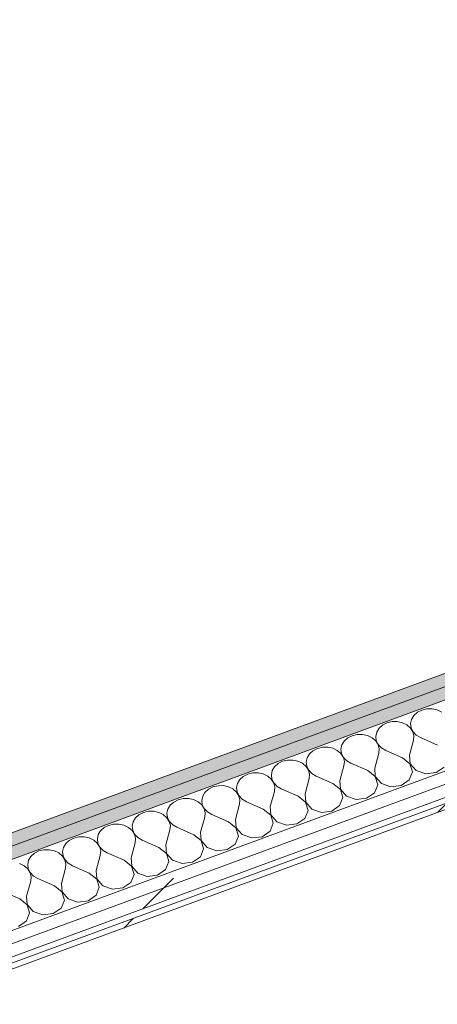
# Model space of a CAD drawing. Header units: millimetres. Extents: x -8337 to 19291, y 9509 to 21675.
# Tile 25 of 163: x -4417 to -4030, y 11972 to 12881. Entities that reach past the tile are written whole.
import ezdxf

# ---------------------------------------------------------------- set-up
doc = ezdxf.new("R2010")
doc.units = ezdxf.units.MM
doc.header["$MEASUREMENT"] = 0
doc.linetypes.add('Wipeout_Contour', pattern=[1000, 0, -1000])
doc.layers.add('Nuevo_08_E_Envans secs', color=7, linetype='Continuous')
doc.layers.add('Nuevo_08_E_Envans secs_Pluma_Nº__1', color=7, linetype='Continuous', lineweight=5)
for name, color, linetype, lineweight, true_color in [('Nuevo_08_E_Envans secs_Pluma_Nº__102', 7, 'Continuous', 5, 0xcccccc), ('Nuevo_08_E_Envans secs_Pluma_Nº__171', 171, 'Continuous', 13, 0xaaaaff), ('Nuevo_08_E_Envans secs_Pluma_Nº__177', 7, 'Continuous', 15, 0xf7e046), ('Nuevo_08_E_Envans secs_Pluma_Nº__79', 7, 'Continuous', 5, 0xaaffd5)]:
    doc.layers.add(name, color=color, linetype=linetype, lineweight=lineweight, true_color=true_color)
pattern_1 = [(45, (0, 0), (-183.848, 183.848), [195, -65]), (45, (7e-14, 183.85), (-183.848, 183.848), [195, -65])]

# ---------------------------------------------------------------- blocks, each defined once
blk = doc.blocks.new('*X121')
at = {"layer": 'Nuevo_08_E_Envans secs_Pluma_Nº__102', "color": 254, "linetype": 'Continuous', "lineweight": 5, "true_color": 0xcccccc}
for p, q in [((-4048.76, 12241.32), (-4052.01, 12238.38)), ((-4044.65, 12243.43), (-4048.76, 12241.32)), ((-4039.97, 12244.55), (-4044.65, 12243.43)), ((-4035.09, 12244.6), (-4039.97, 12244.55)), ((-4030.38, 12243.57), (-4035.09, 12244.6)), ((-4026.2, 12241.55), (-4030.38, 12243.57)), ((-4076.84, 12231.59), (-4080.95, 12229.48)), ((-4072.16, 12232.72), (-4076.84, 12231.59)), ((-4067.28, 12232.77), (-4072.16, 12232.72)), ((-4062.57, 12231.74), (-4067.28, 12232.77)), ((-4058.39, 12229.71), (-4062.57, 12231.74)), ((-4054.14, 12234.84), (-4054.99, 12230.96)), ((-4054.99, 12230.96), (-4054.49, 12227.05)), ((-4052.01, 12238.38), (-4054.14, 12234.84)), ((-4086.33, 12223.01), (-4087.18, 12219.13)), ((-4084.2, 12226.55), (-4086.33, 12223.01)), ((-4080.95, 12229.48), (-4084.2, 12226.55)), ((-4055.05, 12226.84), (-4058.39, 12229.71)), ((-4052.81, 12223.35), (-4055.05, 12226.84)), ((-4054.49, 12227.05), (-4052.68, 12223.4)), ((-4051.85, 12219.49), (-4052.81, 12223.35)), ((-4052.68, 12223.4), (-4049.71, 12220.28)), ((-4116.39, 12214.72), (-4118.52, 12211.18)), ((-4113.14, 12217.65), (-4116.39, 12214.72)), ((-4109.02, 12219.76), (-4113.14, 12217.65)), ((-4104.35, 12220.89), (-4109.02, 12219.76)), ((-4099.47, 12220.94), (-4104.35, 12220.89)), ((-4094.76, 12219.91), (-4099.47, 12220.94)), ((-4090.57, 12217.88), (-4094.76, 12219.91)), ((-4087.24, 12215.01), (-4090.57, 12217.88)), ((-4085, 12211.52), (-4087.24, 12215.01)), ((-4087.18, 12219.13), (-4086.68, 12215.22)), ((-4086.68, 12215.22), (-4084.87, 12211.56)), ((-4056.01, 12201.64), (-4052.22, 12215.57)), ((-4052.22, 12215.57), (-4051.85, 12219.49)), ((-4049.71, 12220.28), (-4045.79, 12217.94)), ((-4030.26, 12211.11), (-4045.79, 12217.94)), ((-4145.33, 12205.82), (-4148.58, 12202.89)), ((-4141.21, 12207.93), (-4145.33, 12205.82)), ((-4136.54, 12209.06), (-4141.21, 12207.93)), ((-4131.66, 12209.11), (-4136.54, 12209.06)), ((-4126.95, 12208.08), (-4131.66, 12209.11)), ((-4122.76, 12206.05), (-4126.95, 12208.08)), ((-4119.43, 12203.18), (-4122.76, 12206.05)), ((-4118.52, 12211.18), (-4119.37, 12207.3)), ((-4119.37, 12207.3), (-4118.87, 12203.39)), ((-4088.2, 12189.81), (-4084.41, 12203.74)), ((-4084.04, 12207.66), (-4085, 12211.52)), ((-4084.87, 12211.56), (-4081.9, 12208.45)), ((-4084.41, 12203.74), (-4084.04, 12207.66)), ((-4081.9, 12208.45), (-4077.98, 12206.11)), ((-4062.45, 12199.28), (-4077.98, 12206.11)), ((-4173.4, 12196.1), (-4177.52, 12193.99)), ((-4168.73, 12197.22), (-4173.4, 12196.1)), ((-4163.85, 12197.27), (-4168.73, 12197.22)), ((-4159.14, 12196.25), (-4163.85, 12197.27)), ((-4154.95, 12194.22), (-4159.14, 12196.25)), ((-4150.71, 12199.34), (-4151.55, 12195.47)), ((-4151.55, 12195.47), (-4151.06, 12191.56)), ((-4148.58, 12202.89), (-4150.71, 12199.34)), ((-4117.19, 12199.69), (-4119.43, 12203.18)), ((-4118.87, 12203.39), (-4117.06, 12199.73)), ((-4116.23, 12195.83), (-4117.19, 12199.69)), ((-4117.06, 12199.73), (-4114.08, 12196.62)), ((-4116.6, 12191.91), (-4116.23, 12195.83)), ((-4114.08, 12196.62), (-4110.17, 12194.27)), ((-4055.56, 12193.82), (-4062.45, 12199.28)), ((-4056.01, 12201.64), (-4055.43, 12193.86)), ((-4200.91, 12185.39), (-4205.59, 12184.27)), ((-4196.03, 12185.44), (-4200.91, 12185.39)), ((-4191.32, 12184.42), (-4196.03, 12185.44)), ((-4182.9, 12187.51), (-4183.74, 12183.64)), ((-4180.77, 12191.05), (-4182.9, 12187.51)), ((-4177.52, 12193.99), (-4180.77, 12191.05)), ((-4151.62, 12191.35), (-4154.95, 12194.22)), ((-4149.38, 12187.86), (-4151.62, 12191.35)), ((-4151.06, 12191.56), (-4149.25, 12187.9)), ((-4148.41, 12184), (-4149.38, 12187.86)), ((-4149.25, 12187.9), (-4146.27, 12184.79)), ((-4120.39, 12177.98), (-4116.6, 12191.91)), ((-4094.64, 12187.45), (-4110.17, 12194.27)), ((-4087.75, 12181.99), (-4094.64, 12187.45)), ((-4088.2, 12189.81), (-4087.62, 12182.03)), ((-4056.23, 12178.83), (-4053.25, 12186.25)), ((-4053.25, 12186.25), (-4055.56, 12193.82)), ((-4055.43, 12193.86), (-4049.85, 12187.5)), ((-4049.85, 12187.5), (-4040.96, 12184.45)), ((-4040.96, 12184.45), (-4031.4, 12185.62)), ((-4031.4, 12185.62), (-4024.04, 12190.66)), ((-4212.96, 12179.22), (-4215.09, 12175.68)), ((-4209.71, 12182.16), (-4212.96, 12179.22)), ((-4205.59, 12184.27), (-4209.71, 12182.16)), ((-4187.14, 12182.39), (-4191.32, 12184.42)), ((-4183.81, 12179.52), (-4187.14, 12182.39)), ((-4181.57, 12176.02), (-4183.81, 12179.52)), ((-4183.74, 12183.64), (-4183.25, 12179.73)), ((-4183.25, 12179.73), (-4181.44, 12176.07)), ((-4152.58, 12166.15), (-4148.79, 12180.08)), ((-4148.79, 12180.08), (-4148.41, 12184)), ((-4146.27, 12184.79), (-4142.35, 12182.44)), ((-4126.83, 12175.61), (-4142.35, 12182.44)), ((-4120.39, 12177.98), (-4119.8, 12170.2)), ((-4085.44, 12174.42), (-4087.75, 12181.99)), ((-4087.62, 12182.03), (-4082.04, 12175.67)), ((-4063.59, 12173.79), (-4056.23, 12178.83)), ((-4245.15, 12167.39), (-4247.28, 12163.85)), ((-4241.9, 12170.33), (-4245.15, 12167.39)), ((-4237.78, 12172.44), (-4241.9, 12170.33)), ((-4233.1, 12173.56), (-4237.78, 12172.44)), ((-4228.22, 12173.61), (-4233.1, 12173.56)), ((-4223.51, 12172.59), (-4228.22, 12173.61)), ((-4219.33, 12170.56), (-4223.51, 12172.59)), ((-4215.99, 12167.69), (-4219.33, 12170.56)), ((-4213.76, 12164.19), (-4215.99, 12167.69)), ((-4215.09, 12175.68), (-4215.93, 12171.81)), ((-4215.93, 12171.81), (-4215.43, 12167.9)), ((-4215.43, 12167.9), (-4213.63, 12164.24)), ((-4184.77, 12154.32), (-4180.98, 12168.25)), ((-4180.6, 12172.17), (-4181.57, 12176.02)), ((-4181.44, 12176.07), (-4178.46, 12172.95)), ((-4180.98, 12168.25), (-4180.6, 12172.17)), ((-4178.46, 12172.95), (-4174.54, 12170.61)), ((-4159.02, 12163.78), (-4174.54, 12170.61)), ((-4119.93, 12170.15), (-4126.83, 12175.61)), ((-4117.63, 12162.59), (-4119.93, 12170.15)), ((-4119.8, 12170.2), (-4114.23, 12163.84)), ((-4088.42, 12167), (-4085.44, 12174.42)), ((-4082.04, 12175.67), (-4073.15, 12172.61)), ((-4073.15, 12172.61), (-4063.59, 12173.79)), ((-4274.09, 12158.5), (-4277.34, 12155.56)), ((-4269.97, 12160.61), (-4274.09, 12158.5)), ((-4265.29, 12161.73), (-4269.97, 12160.61)), ((-4260.41, 12161.78), (-4265.29, 12161.73)), ((-4255.7, 12160.75), (-4260.41, 12161.78)), ((-4251.52, 12158.73), (-4255.7, 12160.75)), ((-4248.18, 12155.86), (-4251.52, 12158.73)), ((-4247.28, 12163.85), (-4248.12, 12159.98)), ((-4248.12, 12159.98), (-4247.62, 12156.06)), ((-4212.79, 12160.34), (-4213.76, 12164.19)), ((-4213.63, 12164.24), (-4210.65, 12161.12)), ((-4213.17, 12156.42), (-4212.79, 12160.34)), ((-4210.65, 12161.12), (-4206.73, 12158.78)), ((-4191.21, 12151.95), (-4206.73, 12158.78)), ((-4152.12, 12158.32), (-4159.02, 12163.78)), ((-4152.58, 12166.15), (-4151.99, 12158.37)), ((-4149.82, 12150.76), (-4152.12, 12158.32)), ((-4151.99, 12158.37), (-4146.42, 12152.01)), ((-4120.61, 12155.17), (-4117.63, 12162.59)), ((-4114.23, 12163.84), (-4105.34, 12160.78)), ((-4105.34, 12160.78), (-4095.78, 12161.96)), ((-4095.78, 12161.96), (-4088.42, 12167)), ((-4297.48, 12149.9), (-4302.16, 12148.78)), ((-4292.6, 12149.95), (-4297.48, 12149.9)), ((-4287.89, 12148.92), (-4292.6, 12149.95)), ((-4283.71, 12146.9), (-4287.89, 12148.92)), ((-4279.46, 12152.02), (-4280.31, 12148.15)), ((-4277.34, 12155.56), (-4279.46, 12152.02)), ((-4245.95, 12152.36), (-4248.18, 12155.86)), ((-4247.62, 12156.06), (-4245.82, 12152.41)), ((-4244.98, 12148.51), (-4245.95, 12152.36)), ((-4245.82, 12152.41), (-4242.84, 12149.29)), ((-4242.84, 12149.29), (-4238.92, 12146.95)), ((-4216.96, 12142.49), (-4213.17, 12156.42)), ((-4184.31, 12146.49), (-4191.21, 12151.95)), ((-4184.77, 12154.32), (-4184.18, 12146.54)), ((-4152.79, 12143.34), (-4149.82, 12150.76)), ((-4146.42, 12152.01), (-4137.53, 12148.95)), ((-4137.53, 12148.95), (-4127.97, 12150.12)), ((-4127.97, 12150.12), (-4120.61, 12155.17)), ((-4311.65, 12140.19), (-4312.5, 12136.32)), ((-4309.53, 12143.73), (-4311.65, 12140.19)), ((-4306.28, 12146.67), (-4309.53, 12143.73)), ((-4302.16, 12148.78), (-4306.28, 12146.67)), ((-4280.37, 12144.03), (-4283.71, 12146.9)), ((-4278.14, 12140.53), (-4280.37, 12144.03)), ((-4280.31, 12148.15), (-4279.81, 12144.23)), ((-4279.81, 12144.23), (-4278.01, 12140.58)), ((-4277.17, 12136.68), (-4278.14, 12140.53)), ((-4278.01, 12140.58), (-4275.03, 12137.46)), ((-4249.15, 12130.66), (-4245.36, 12144.58)), ((-4245.36, 12144.58), (-4244.98, 12148.51)), ((-4223.4, 12140.12), (-4238.92, 12146.95)), ((-4216.5, 12134.66), (-4223.4, 12140.12)), ((-4216.96, 12142.49), (-4216.37, 12134.71)), ((-4182.01, 12138.93), (-4184.31, 12146.49)), ((-4184.18, 12146.54), (-4178.61, 12140.17)), ((-4178.61, 12140.17), (-4169.72, 12137.12)), ((-4160.16, 12138.29), (-4152.79, 12143.34)), ((-4341.71, 12131.9), (-4343.84, 12128.36)), ((-4338.47, 12134.84), (-4341.71, 12131.9)), ((-4334.35, 12136.95), (-4338.47, 12134.84)), ((-4329.67, 12138.07), (-4334.35, 12136.95)), ((-4324.79, 12138.12), (-4329.67, 12138.07)), ((-4320.08, 12137.09), (-4324.79, 12138.12)), ((-4315.9, 12135.07), (-4320.08, 12137.09)), ((-4312.56, 12132.2), (-4315.9, 12135.07)), ((-4310.33, 12128.7), (-4312.56, 12132.2)), ((-4312.5, 12136.32), (-4312, 12132.4)), ((-4312, 12132.4), (-4310.2, 12128.75)), ((-4281.34, 12118.83), (-4277.55, 12132.75)), ((-4277.55, 12132.75), (-4277.17, 12136.68)), ((-4275.03, 12137.46), (-4271.11, 12135.12)), ((-4255.59, 12128.29), (-4271.11, 12135.12)), ((-4214.2, 12127.09), (-4216.5, 12134.66)), ((-4216.37, 12134.71), (-4210.8, 12128.34)), ((-4192.35, 12126.46), (-4184.98, 12131.51)), ((-4184.98, 12131.51), (-4182.01, 12138.93)), ((-4169.72, 12137.12), (-4160.16, 12138.29)), ((-4370.66, 12123.01), (-4373.9, 12120.07)), ((-4366.54, 12125.12), (-4370.66, 12123.01)), ((-4361.86, 12126.24), (-4366.54, 12125.12)), ((-4356.98, 12126.29), (-4361.86, 12126.24)), ((-4352.27, 12125.26), (-4356.98, 12126.29)), ((-4348.09, 12123.24), (-4352.27, 12125.26)), ((-4344.75, 12120.37), (-4348.09, 12123.24)), ((-4343.84, 12128.36), (-4344.69, 12124.48)), ((-4344.69, 12124.48), (-4344.19, 12120.57)), ((-4309.36, 12124.84), (-4310.33, 12128.7)), ((-4310.2, 12128.75), (-4307.22, 12125.63)), ((-4309.74, 12120.92), (-4309.36, 12124.84)), ((-4307.22, 12125.63), (-4303.3, 12123.29)), ((-4287.78, 12116.46), (-4303.3, 12123.29)), ((-4248.69, 12122.83), (-4255.59, 12128.29)), ((-4249.15, 12130.66), (-4248.56, 12122.88)), ((-4246.39, 12115.26), (-4248.69, 12122.83)), ((-4248.56, 12122.88), (-4242.99, 12116.51)), ((-4217.17, 12119.68), (-4214.2, 12127.09)), ((-4210.8, 12128.34), (-4201.91, 12125.29)), ((-4201.91, 12125.29), (-4192.35, 12126.46)), ((-4398.73, 12113.29), (-4402.85, 12111.17)), ((-4394.05, 12114.41), (-4398.73, 12113.29)), ((-4389.17, 12114.46), (-4394.05, 12114.41)), ((-4384.46, 12113.43), (-4389.17, 12114.46)), ((-4380.28, 12111.4), (-4384.46, 12113.43)), ((-4376.03, 12116.53), (-4376.88, 12112.65)), ((-4376.88, 12112.65), (-4376.38, 12108.74)), ((-4373.9, 12120.07), (-4376.03, 12116.53)), ((-4342.52, 12116.87), (-4344.75, 12120.37)), ((-4344.19, 12120.57), (-4342.39, 12116.92)), ((-4341.55, 12113.01), (-4342.52, 12116.87)), ((-4342.39, 12116.92), (-4339.41, 12113.8)), ((-4341.93, 12109.09), (-4341.55, 12113.01)), ((-4339.41, 12113.8), (-4335.49, 12111.46)), ((-4313.53, 12106.99), (-4309.74, 12120.92)), ((-4280.88, 12111), (-4287.78, 12116.46)), ((-4281.34, 12118.83), (-4280.75, 12111.05)), ((-4249.36, 12107.85), (-4246.39, 12115.26)), ((-4242.99, 12116.51), (-4234.1, 12113.46)), ((-4234.1, 12113.46), (-4224.54, 12114.63)), ((-4224.54, 12114.63), (-4217.17, 12119.68)), ((-4408.22, 12104.7), (-4409.07, 12100.82)), ((-4406.09, 12108.24), (-4408.22, 12104.7)), ((-4402.85, 12111.17), (-4406.09, 12108.24)), ((-4376.94, 12108.53), (-4380.28, 12111.4)), ((-4374.7, 12105.04), (-4376.94, 12108.53)), ((-4376.38, 12108.74), (-4374.57, 12105.09)), ((-4373.74, 12101.18), (-4374.7, 12105.04)), ((-4374.57, 12105.09), (-4371.6, 12101.97)), ((-4345.72, 12095.16), (-4341.93, 12109.09)), ((-4319.97, 12104.63), (-4335.49, 12111.46)), ((-4313.07, 12099.17), (-4319.97, 12104.63)), ((-4313.53, 12106.99), (-4312.94, 12099.22)), ((-4278.58, 12103.43), (-4280.88, 12111)), ((-4280.75, 12111.05), (-4275.18, 12104.68)), ((-4275.18, 12104.68), (-4266.28, 12101.63)), ((-4256.73, 12102.8), (-4249.36, 12107.85)), ((-4412.47, 12099.57), (-4416.65, 12101.6)), ((-4409.13, 12096.7), (-4412.47, 12099.57)), ((-4406.89, 12093.21), (-4409.13, 12096.7)), ((-4409.07, 12100.82), (-4408.57, 12096.91)), ((-4408.57, 12096.91), (-4406.76, 12093.26)), ((-4377.91, 12083.33), (-4374.12, 12097.26)), ((-4374.12, 12097.26), (-4373.74, 12101.18)), ((-4371.6, 12101.97), (-4367.68, 12099.63)), ((-4352.15, 12092.8), (-4367.68, 12099.63)), ((-4345.72, 12095.16), (-4345.13, 12087.39)), ((-4310.77, 12091.6), (-4313.07, 12099.17)), ((-4312.94, 12099.22), (-4307.37, 12092.85)), ((-4288.92, 12090.97), (-4281.55, 12096.02)), ((-4281.55, 12096.02), (-4278.58, 12103.43)), ((-4266.28, 12101.63), (-4256.73, 12102.8)), ((-4410.1, 12071.5), (-4406.31, 12085.43)), ((-4405.93, 12089.35), (-4406.89, 12093.21)), ((-4406.76, 12093.26), (-4403.79, 12090.14)), ((-4406.31, 12085.43), (-4405.93, 12089.35)), ((-4403.79, 12090.14), (-4399.87, 12087.8)), ((-4384.34, 12080.97), (-4399.87, 12087.8)), ((-4345.26, 12087.34), (-4352.15, 12092.8)), ((-4342.95, 12079.77), (-4345.26, 12087.34)), ((-4345.13, 12087.39), (-4339.56, 12081.02)), ((-4313.74, 12084.19), (-4310.77, 12091.6)), ((-4307.37, 12092.85), (-4298.47, 12089.8)), ((-4298.47, 12089.8), (-4288.92, 12090.97)), ((-4377.45, 12075.51), (-4384.34, 12080.97)), ((-4377.91, 12083.33), (-4377.32, 12075.55)), ((-4345.93, 12072.36), (-4342.95, 12079.77)), ((-4339.56, 12081.02), (-4330.66, 12077.97)), ((-4330.66, 12077.97), (-4321.11, 12079.14)), ((-4321.11, 12079.14), (-4313.74, 12084.19)), ((-4416.53, 12069.14), (-4432.06, 12075.96)), ((-4409.64, 12063.68), (-4416.53, 12069.14)), ((-4410.1, 12071.5), (-4409.51, 12063.72)), ((-4378.12, 12060.52), (-4375.14, 12067.94)), ((-4375.14, 12067.94), (-4377.45, 12075.51)), ((-4377.32, 12075.55), (-4371.75, 12069.19)), ((-4371.75, 12069.19), (-4362.85, 12066.14)), ((-4362.85, 12066.14), (-4353.3, 12067.31)), ((-4353.3, 12067.31), (-4345.93, 12072.36)), ((-4407.33, 12056.11), (-4409.64, 12063.68)), ((-4409.51, 12063.72), (-4403.93, 12057.36)), ((-4385.48, 12055.48), (-4378.12, 12060.52)), ((-4410.31, 12048.69), (-4407.33, 12056.11)), ((-4403.93, 12057.36), (-4395.04, 12054.3)), ((-4395.04, 12054.3), (-4385.48, 12055.48)), ((-4417.67, 12043.65), (-4410.31, 12048.69))]:
    blk.add_line(p, q, dxfattribs=at)
blk = doc.blocks.new('Elem Sección_103_1')
at = {"layer": 'Nuevo_08_E_Envans secs_Pluma_Nº__79', "linetype": 'Continuous', "lineweight": 5, "true_color": 0xaaffd5}
for points in [[(-4447.34, 12121.43), (-4441.63, 12111.31), (-2374.99, 12870.89), (-2380.71, 12881.01)], [(-4454.18, 12106.69), (-4448.47, 12096.57), (-2356.73, 12865.38), (-2362.44, 12875.5), (-2374.99, 12870.89), (-4441.63, 12111.31)]]:
    blk.add_hatch(color=121, dxfattribs=at).paths.add_polyline_path(points)
at = {"layer": 'Nuevo_08_E_Envans secs', "lineweight": 0}
blk.add_blockref('*X121', (0, 0), dxfattribs=at)
at = {"color": 254, "linetype": 'Wipeout_Contour', "lineweight": 0, "ltscale": 64510.478641}
blk.add_wipeout([(-4499, 11987.74), (-2136.54, 12856.06), (-2142.26, 12866.17), (-4492.16, 12002.48), (-4504.71, 11997.87)], dxfattribs=at).dxf.layer = 'Nuevo_08_E_Envans secs'
at = {"layer": 'Nuevo_08_E_Envans secs_Pluma_Nº__177', "linetype": 'Continuous', "lineweight": 15, "true_color": 0xf7e046}
h = blk.add_hatch(dxfattribs=at)
h.set_pattern_fill('Panellat_HPL_0001', color=53, style=0, pattern_type=2)
h.set_pattern_definition(pattern_1)
h.paths.add_polyline_path([(-4499, 11987.74), (-2136.54, 12856.06), (-2142.26, 12866.17), (-4492.16, 12002.48), (-4504.71, 11997.87)])
at = {"color": 254, "linetype": 'Wipeout_Contour', "lineweight": 0, "ltscale": 64566.392341}
blk.add_wipeout([(-4497.87, 12012.6), (-4492.16, 12002.48), (-2142.26, 12866.17), (-2147.98, 12876.29), (-4430.27, 12037.45)], dxfattribs=at).dxf.layer = 'Nuevo_08_E_Envans secs'
at = {"layer": 'Nuevo_08_E_Envans secs_Pluma_Nº__177', "linetype": 'Continuous', "lineweight": 15, "true_color": 0xf7e046}
h = blk.add_hatch(dxfattribs=at)
h.set_pattern_fill('Panellat_HPL_0001', color=53, style=0, pattern_type=2)
h.set_pattern_definition(pattern_1)
h.paths.add_polyline_path([(-4497.87, 12012.6), (-4492.16, 12002.48), (-2142.26, 12866.17), (-2147.98, 12876.29), (-4430.27, 12037.45)])
at = {"color": 254, "linetype": 'Wipeout_Contour', "lineweight": 0, "ltscale": 51642.394876}
blk.add_wipeout([(-4512.08, 11971.66), (-2131.26, 12846.71), (-2133.9, 12851.38), (-4514.71, 11976.33)], dxfattribs=at).dxf.layer = 'Nuevo_08_E_Envans secs'
at = {"layer": 'Nuevo_08_E_Envans secs_Pluma_Nº__171', "linetype": 'Continuous', "lineweight": 13, "true_color": 0xaaaaff}
h = blk.add_hatch(dxfattribs=at)
h.set_pattern_fill('Panellat_HPL_0001', color=161, style=0, pattern_type=2)
h.set_pattern_definition(pattern_1)
h.paths.add_polyline_path([(-4512.08, 11971.66), (-2131.26, 12846.71), (-2133.9, 12851.38), (-4514.71, 11976.33)])
at = {"layer": 'Nuevo_08_E_Envans secs_Pluma_Nº__1', "color": 7, "linetype": 'Continuous', "lineweight": 5}
for p, q in [((-2393.26, 12876.39), (-4447.34, 12121.43)), ((-2374.99, 12870.89), (-4441.63, 12111.31)), ((-2142.26, 12866.17), (-4492.16, 12002.48)), ((-2131.26, 12846.71), (-4512.08, 11971.66))]:
    blk.add_line(p, q, dxfattribs=at)
at = {"layer": 'Nuevo_08_E_Envans secs_Pluma_Nº__1', "color": 7, "linetype": 'Continuous', "lineweight": 5, "flags": 128}
for points in [[(-2147.98, 12876.29), (-4430.27, 12037.45), (-4497.87, 12012.6)], [(-2356.73, 12865.38), (-4448.47, 12096.57), (-4461.03, 12091.95)], [(-2133.9, 12851.38), (-4508.92, 11978.46), (-4514.71, 11976.33)], [(-2136.54, 12856.06), (-4499, 11987.74), (-4511.55, 11983.13)]]:
    blk.add_lwpolyline(points, dxfattribs=at)

msp = doc.modelspace()

# ---------------------------------------------------------------- block references
at = {"layer": 'Nuevo_08_E_Envans secs', "lineweight": 0}
msp.add_blockref('Elem Sección_103_1', (0, 0), dxfattribs=at)

doc.saveas('drawing.dxf')
